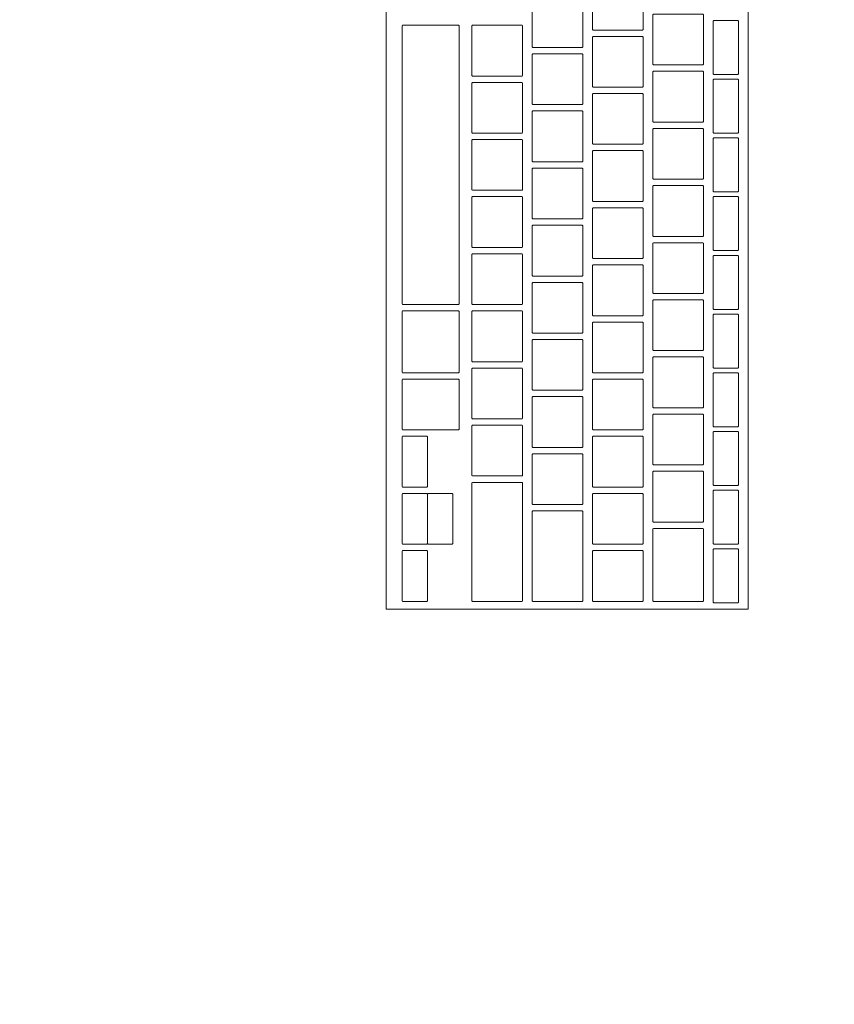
# Model space of a CAD drawing. Header units: metres. Extents: x -4 to 99, y -11 to 17.
# Tile 56 of 256: x 8.881 to 9.137, y 1.606 to 1.916. Entities that reach past the tile are written whole.
import ezdxf

# ---------------------------------------------------------------- set-up
doc = ezdxf.new("R2010")
doc.units = ezdxf.units.M
doc.header["$MEASUREMENT"] = 0
doc.linetypes.add('Wipeout_Contour', pattern=[1, 0, -1])
doc.layers.add('152 - Bemaßung_ Beschriftung.Ausbau', color=7, linetype='Continuous')
doc.layers.add('701 - Einrichtung.Möbel', color=7, linetype='Continuous')
doc.styles.add('ERSTELLTER_STIL_2', font='txt')
doc.dimstyles.new('ERSTELLTER_STIL__2', dxfattribs={"dimtxt": 0.1, "dimasz": 0.0532, "dimexe": 0.18, "dimexo": 0.0625, "dimgap": 0, "dimtad": 1, "dimtih": 1, "dimtoh": 1, "dimzin": 0, "dimdsep": 46, "dimtxsty": 'ERSTELLTER_STIL_2', "dimblk": 'ARROWHEAD_2', "dimblk1": 'ARROWHEAD_2', "dimblk2": 'ARROWHEAD_2', "dimcen": 0.09, "dimse1": 1, "dimse2": 1, "dimclrd": 7, "dimclre": 7, "dimclrt": 7, "dimazin": 0, "dimtfac": 1, "dimtdec": 4, "dimtmove": 0, "dimatfit": 3, "dimfxl": 1, "dimtolj": 1, "dimtzin": 0, "dimarcsym": 0})

# ---------------------------------------------------------------- blocks, each defined once
blk = doc.blocks.new('*D427')
at = {"layer": '152 - Bemaßung_ Beschriftung.Ausbau', "color": 7, "linetype": 'Continuous', "lineweight": 5}
for p, q in [((7.81, -4.6125), (7.81, -4.5075)), ((11.27, -4.6125), (11.27, -4.5075)), ((7.83021, -4.525), (7.78979, -4.595)), ((11.29021, -4.525), (11.24979, -4.595)), ((7.665, -4.56), (7.81, -4.56)), ((7.81, -4.56), (11.27, -4.56))]:
    blk.add_line(p, q, dxfattribs=at)
at = {"layer": '152 - Bemaßung_ Beschriftung.Ausbau', "color": 7, "lineweight": 5, "char_height": 0.1, "attachment_point": 7, "style": 'ERSTELLTER_STIL_2'}
for s, insert in [('\\A1;{\\pql;\\fArial|b0|i0|c0|p38;3,46}', (9.33108, -4.54)), ('\\A1;{\\pql;\\fArial|b0|i0|c0|p38;13}', (11.098, -4.54))]:
    blk.add_mtext(s, dxfattribs=dict(at, insert=insert))
blk = doc.blocks.new('ARROWHEAD_2')
at = {"color": 0, "linetype": 'Continuous', "lineweight": 0}
for p, q in [((-0.3781, -0.655), (0.3781, 0.655)), ((0, 0), (-1, 0))]:
    blk.add_line(p, q, dxfattribs=at)

msp = doc.modelspace()

# ---------------------------------------------------------------- wipeouts: each hides what was drawn before it
at = {"color": 254, "linetype": 'Wipeout_Contour', "lineweight": 0, "ltscale": 37.361116}
msp.add_wipeout([(9.51003, 2.7), (8.71003, 2.7), (8.71003, 1.1), (9.51003, 1.1)], dxfattribs=at).dxf.layer = '701 - Einrichtung.Möbel'

# ---------------------------------------------------------------- next in the draw order: wipeouts: each hides what was drawn before it
at = {"color": 254, "linetype": 'Wipeout_Contour', "lineweight": 0, "ltscale": 37.019834}
msp.add_wipeout([(8.99622, 1.99196), (8.99622, 1.72996), (9.11022, 1.72996), (9.11022, 1.99196)], dxfattribs=at).dxf.layer = '701 - Einrichtung.Möbel'

# ---------------------------------------------------------------- next in the draw order: linework, layer by layer
at = {"layer": '701 - Einrichtung.Möbel', "color": 7, "linetype": 'Continuous', "lineweight": 5, "flags": 128}
msp.add_lwpolyline([(8.99622, 1.99196), (8.99622, 1.72996), (9.11022, 1.72996), (9.11022, 1.99196)], close=True, dxfattribs=at)

# ---------------------------------------------------------------- next in the draw order: wipeouts: each hides what was drawn before it
at = {"color": 254, "linetype": 'Wipeout_Contour', "lineweight": 0, "ltscale": 84.021407}
msp.add_wipeout([(9.06122, 1.92046), (9.06122, 1.91266), (9.06142, 1.91246), (9.07702, 1.91246), (9.07722, 1.91266), (9.07722, 1.92826), (9.07702, 1.92846), (9.06142, 1.92846), (9.06122, 1.92826)], dxfattribs=at).dxf.layer = '701 - Einrichtung.Möbel'
at = {"color": 254, "linetype": 'Wipeout_Contour', "lineweight": 0, "ltscale": 83.844109}
msp.add_wipeout([(9.04222, 1.91496), (9.04222, 1.90716), (9.04242, 1.90696), (9.05802, 1.90696), (9.05822, 1.90716), (9.05822, 1.92276), (9.05802, 1.92296), (9.04242, 1.92296), (9.04222, 1.92276)], dxfattribs=at).dxf.layer = '701 - Einrichtung.Möbel'
at = {"color": 254, "linetype": 'Wipeout_Contour', "lineweight": 0, "ltscale": 84.168265}
msp.add_wipeout([(9.08022, 1.90946), (9.08022, 1.90166), (9.08042, 1.90146), (9.09602, 1.90146), (9.09622, 1.90166), (9.09622, 1.91726), (9.09602, 1.91746), (9.08042, 1.91746), (9.08022, 1.91726)], dxfattribs=at).dxf.layer = '701 - Einrichtung.Möbel'
at = {"color": 254, "linetype": 'Wipeout_Contour', "lineweight": 0, "ltscale": 83.419286}
msp.add_wipeout([(9.00122, 1.86996), (9.00122, 1.82616), (9.00142, 1.82596), (9.01902, 1.82596), (9.01922, 1.82616), (9.01922, 1.91376), (9.01902, 1.91396), (9.00142, 1.91396), (9.00122, 1.91376)], dxfattribs=at).dxf.layer = '701 - Einrichtung.Möbel'
at = {"color": 254, "linetype": 'Wipeout_Contour', "lineweight": 0, "ltscale": 83.660349}
msp.add_wipeout([(9.02322, 1.90596), (9.02322, 1.89816), (9.02342, 1.89796), (9.03902, 1.89796), (9.03922, 1.89816), (9.03922, 1.91376), (9.03902, 1.91396), (9.02342, 1.91396), (9.02322, 1.91376)], dxfattribs=at).dxf.layer = '701 - Einrichtung.Möbel'
at = {"color": 254, "linetype": 'Wipeout_Contour', "lineweight": 0, "ltscale": 84.299943}
msp.add_wipeout([(9.09922, 1.90696), (9.09922, 1.89866), (9.09942, 1.89846), (9.10702, 1.89846), (9.10722, 1.89866), (9.10722, 1.91526), (9.10702, 1.91546), (9.09942, 1.91546), (9.09922, 1.91526)], dxfattribs=at).dxf.layer = '701 - Einrichtung.Möbel'
at = {"color": 254, "linetype": 'Wipeout_Contour', "lineweight": 0, "ltscale": 83.988234}
msp.add_wipeout([(9.06122, 1.90246), (9.06122, 1.89466), (9.06142, 1.89446), (9.07702, 1.89446), (9.07722, 1.89466), (9.07722, 1.91026), (9.07702, 1.91046), (9.06142, 1.91046), (9.06122, 1.91026)], dxfattribs=at).dxf.layer = '701 - Einrichtung.Möbel'
at = {"color": 254, "linetype": 'Wipeout_Contour', "lineweight": 0, "ltscale": 83.81096}
msp.add_wipeout([(9.04222, 1.89696), (9.04222, 1.88916), (9.04242, 1.88896), (9.05802, 1.88896), (9.05822, 1.88916), (9.05822, 1.90476), (9.05802, 1.90496), (9.04242, 1.90496), (9.04222, 1.90476)], dxfattribs=at).dxf.layer = '701 - Einrichtung.Möbel'
at = {"color": 254, "linetype": 'Wipeout_Contour', "lineweight": 0, "ltscale": 84.13534}
msp.add_wipeout([(9.08022, 1.89146), (9.08022, 1.88366), (9.08042, 1.88346), (9.09602, 1.88346), (9.09622, 1.88366), (9.09622, 1.89926), (9.09602, 1.89946), (9.08042, 1.89946), (9.08022, 1.89926)], dxfattribs=at).dxf.layer = '701 - Einrichtung.Möbel'
at = {"color": 254, "linetype": 'Wipeout_Contour', "lineweight": 0, "ltscale": 83.627285}
msp.add_wipeout([(9.02322, 1.88796), (9.02322, 1.88016), (9.02342, 1.87996), (9.03902, 1.87996), (9.03922, 1.88016), (9.03922, 1.89576), (9.03902, 1.89596), (9.02342, 1.89596), (9.02322, 1.89576)], dxfattribs=at).dxf.layer = '701 - Einrichtung.Möbel'
at = {"color": 254, "linetype": 'Wipeout_Contour', "lineweight": 0, "ltscale": 83.95536}
msp.add_wipeout([(9.06122, 1.88446), (9.06122, 1.87666), (9.06142, 1.87646), (9.07702, 1.87646), (9.07722, 1.87666), (9.07722, 1.89226), (9.07702, 1.89246), (9.06142, 1.89246), (9.06122, 1.89226)], dxfattribs=at).dxf.layer = '701 - Einrichtung.Möbel'
at = {"color": 254, "linetype": 'Wipeout_Contour', "lineweight": 0, "ltscale": 83.778113}
msp.add_wipeout([(9.04222, 1.87896), (9.04222, 1.87116), (9.04242, 1.87096), (9.05802, 1.87096), (9.05822, 1.87116), (9.05822, 1.88676), (9.05802, 1.88696), (9.04242, 1.88696), (9.04222, 1.88676)], dxfattribs=at).dxf.layer = '701 - Einrichtung.Möbel'
at = {"color": 254, "linetype": 'Wipeout_Contour', "lineweight": 0, "ltscale": 84.102715}
msp.add_wipeout([(9.08022, 1.87346), (9.08022, 1.86566), (9.08042, 1.86546), (9.09602, 1.86546), (9.09622, 1.86566), (9.09622, 1.88126), (9.09602, 1.88146), (9.08042, 1.88146), (9.08022, 1.88126)], dxfattribs=at).dxf.layer = '701 - Einrichtung.Möbel'
at = {"color": 254, "linetype": 'Wipeout_Contour', "lineweight": 0, "ltscale": 83.594522}
msp.add_wipeout([(9.02322, 1.86996), (9.02322, 1.86216), (9.02342, 1.86196), (9.03902, 1.86196), (9.03922, 1.86216), (9.03922, 1.87776), (9.03902, 1.87796), (9.02342, 1.87796), (9.02322, 1.87776)], dxfattribs=at).dxf.layer = '701 - Einrichtung.Möbel'
at = {"color": 254, "linetype": 'Wipeout_Contour', "lineweight": 0, "ltscale": 83.922786}
msp.add_wipeout([(9.06122, 1.86646), (9.06122, 1.85866), (9.06142, 1.85846), (9.07702, 1.85846), (9.07722, 1.85866), (9.07722, 1.87426), (9.07702, 1.87446), (9.06142, 1.87446), (9.06122, 1.87426)], dxfattribs=at).dxf.layer = '701 - Einrichtung.Möbel'
at = {"color": 254, "linetype": 'Wipeout_Contour', "lineweight": 0, "ltscale": 83.745565}
msp.add_wipeout([(9.04222, 1.86096), (9.04222, 1.85316), (9.04242, 1.85296), (9.05802, 1.85296), (9.05822, 1.85316), (9.05822, 1.86876), (9.05802, 1.86896), (9.04242, 1.86896), (9.04222, 1.86876)], dxfattribs=at).dxf.layer = '701 - Einrichtung.Möbel'
at = {"color": 254, "linetype": 'Wipeout_Contour', "lineweight": 0, "ltscale": 84.070388}
msp.add_wipeout([(9.08022, 1.85546), (9.08022, 1.84766), (9.08042, 1.84746), (9.09602, 1.84746), (9.09622, 1.84766), (9.09622, 1.86326), (9.09602, 1.86346), (9.08042, 1.86346), (9.08022, 1.86326)], dxfattribs=at).dxf.layer = '701 - Einrichtung.Möbel'
at = {"color": 254, "linetype": 'Wipeout_Contour', "lineweight": 0, "ltscale": 83.56206}
msp.add_wipeout([(9.02322, 1.85196), (9.02322, 1.84416), (9.02342, 1.84396), (9.03902, 1.84396), (9.03922, 1.84416), (9.03922, 1.85976), (9.03902, 1.85996), (9.02342, 1.85996), (9.02322, 1.85976)], dxfattribs=at).dxf.layer = '701 - Einrichtung.Möbel'
at = {"color": 254, "linetype": 'Wipeout_Contour', "lineweight": 0, "ltscale": 83.890512}
msp.add_wipeout([(9.06122, 1.84846), (9.06122, 1.84066), (9.06142, 1.84046), (9.07702, 1.84046), (9.07722, 1.84066), (9.07722, 1.85626), (9.07702, 1.85646), (9.06142, 1.85646), (9.06122, 1.85626)], dxfattribs=at).dxf.layer = '701 - Einrichtung.Möbel'
at = {"color": 254, "linetype": 'Wipeout_Contour', "lineweight": 0, "ltscale": 83.713319}
msp.add_wipeout([(9.04222, 1.84296), (9.04222, 1.83516), (9.04242, 1.83496), (9.05802, 1.83496), (9.05822, 1.83516), (9.05822, 1.85076), (9.05802, 1.85096), (9.04242, 1.85096), (9.04222, 1.85076)], dxfattribs=at).dxf.layer = '701 - Einrichtung.Möbel'
at = {"color": 254, "linetype": 'Wipeout_Contour', "lineweight": 0, "ltscale": 84.038362}
msp.add_wipeout([(9.08022, 1.83746), (9.08022, 1.82966), (9.08042, 1.82946), (9.09602, 1.82946), (9.09622, 1.82966), (9.09622, 1.84526), (9.09602, 1.84546), (9.08042, 1.84546), (9.08022, 1.84526)], dxfattribs=at).dxf.layer = '701 - Einrichtung.Möbel'
at = {"color": 254, "linetype": 'Wipeout_Contour', "lineweight": 0, "ltscale": 83.5299}
msp.add_wipeout([(9.02322, 1.83396), (9.02322, 1.82616), (9.02342, 1.82596), (9.03902, 1.82596), (9.03922, 1.82616), (9.03922, 1.84176), (9.03902, 1.84196), (9.02342, 1.84196), (9.02322, 1.84176)], dxfattribs=at).dxf.layer = '701 - Einrichtung.Möbel'
at = {"color": 254, "linetype": 'Wipeout_Contour', "lineweight": 0, "ltscale": 83.858538}
msp.add_wipeout([(9.06122, 1.83046), (9.06122, 1.82266), (9.06142, 1.82246), (9.07702, 1.82246), (9.07722, 1.82266), (9.07722, 1.83826), (9.07702, 1.83846), (9.06142, 1.83846), (9.06122, 1.83826)], dxfattribs=at).dxf.layer = '701 - Einrichtung.Möbel'
at = {"color": 254, "linetype": 'Wipeout_Contour', "lineweight": 0, "ltscale": 83.681374}
msp.add_wipeout([(9.04222, 1.82496), (9.04222, 1.81716), (9.04242, 1.81696), (9.05802, 1.81696), (9.05822, 1.81716), (9.05822, 1.83276), (9.05802, 1.83296), (9.04242, 1.83296), (9.04222, 1.83276)], dxfattribs=at).dxf.layer = '701 - Einrichtung.Möbel'
at = {"color": 254, "linetype": 'Wipeout_Contour', "lineweight": 0, "ltscale": 84.006636}
msp.add_wipeout([(9.08022, 1.81946), (9.08022, 1.81166), (9.08042, 1.81146), (9.09602, 1.81146), (9.09622, 1.81166), (9.09622, 1.82726), (9.09602, 1.82746), (9.08042, 1.82746), (9.08022, 1.82726)], dxfattribs=at).dxf.layer = '701 - Einrichtung.Möbel'
at = {"color": 254, "linetype": 'Wipeout_Contour', "lineweight": 0, "ltscale": 83.309702}
msp.add_wipeout([(9.00122, 1.81421), (9.00122, 1.80466), (9.00142, 1.80446), (9.01902, 1.80446), (9.01922, 1.80466), (9.01922, 1.82376), (9.01902, 1.82396), (9.00142, 1.82396), (9.00122, 1.82376)], dxfattribs=at).dxf.layer = '701 - Einrichtung.Möbel'
at = {"color": 254, "linetype": 'Wipeout_Contour', "lineweight": 0, "ltscale": 83.498042}
msp.add_wipeout([(9.02322, 1.81596), (9.02322, 1.80816), (9.02342, 1.80796), (9.03902, 1.80796), (9.03922, 1.80816), (9.03922, 1.82376), (9.03902, 1.82396), (9.02342, 1.82396), (9.02322, 1.82376)], dxfattribs=at).dxf.layer = '701 - Einrichtung.Möbel'
at = {"color": 254, "linetype": 'Wipeout_Contour', "lineweight": 0, "ltscale": 83.826866}
msp.add_wipeout([(9.06122, 1.81246), (9.06122, 1.80466), (9.06142, 1.80446), (9.07702, 1.80446), (9.07722, 1.80466), (9.07722, 1.82026), (9.07702, 1.82046), (9.06142, 1.82046), (9.06122, 1.82026)], dxfattribs=at).dxf.layer = '701 - Einrichtung.Möbel'
at = {"color": 254, "linetype": 'Wipeout_Contour', "lineweight": 0, "ltscale": 83.64973}
msp.add_wipeout([(9.04222, 1.80696), (9.04222, 1.79916), (9.04242, 1.79896), (9.05802, 1.79896), (9.05822, 1.79916), (9.05822, 1.81476), (9.05802, 1.81496), (9.04242, 1.81496), (9.04222, 1.81476)], dxfattribs=at).dxf.layer = '701 - Einrichtung.Möbel'
at = {"color": 254, "linetype": 'Wipeout_Contour', "lineweight": 0, "ltscale": 83.975211}
msp.add_wipeout([(9.08022, 1.80146), (9.08022, 1.79366), (9.08042, 1.79346), (9.09602, 1.79346), (9.09622, 1.79366), (9.09622, 1.80926), (9.09602, 1.80946), (9.08042, 1.80946), (9.08022, 1.80926)], dxfattribs=at).dxf.layer = '701 - Einrichtung.Möbel'
at = {"color": 254, "linetype": 'Wipeout_Contour', "lineweight": 0, "ltscale": 83.466486}
msp.add_wipeout([(9.02322, 1.79796), (9.02322, 1.79016), (9.02342, 1.78996), (9.03902, 1.78996), (9.03922, 1.79016), (9.03922, 1.80576), (9.03902, 1.80596), (9.02342, 1.80596), (9.02322, 1.80576)], dxfattribs=at).dxf.layer = '701 - Einrichtung.Möbel'
at = {"color": 254, "linetype": 'Wipeout_Contour', "lineweight": 0, "ltscale": 83.274196}
msp.add_wipeout([(9.00122, 1.79446), (9.00122, 1.78666), (9.00142, 1.78646), (9.01902, 1.78646), (9.01922, 1.78666), (9.01922, 1.80226), (9.01902, 1.80246), (9.00142, 1.80246), (9.00122, 1.80226)], dxfattribs=at).dxf.layer = '701 - Einrichtung.Möbel'
at = {"color": 254, "linetype": 'Wipeout_Contour', "lineweight": 0, "ltscale": 83.795495}
msp.add_wipeout([(9.06122, 1.79446), (9.06122, 1.78666), (9.06142, 1.78646), (9.07702, 1.78646), (9.07722, 1.78666), (9.07722, 1.80226), (9.07702, 1.80246), (9.06142, 1.80246), (9.06122, 1.80226)], dxfattribs=at).dxf.layer = '701 - Einrichtung.Möbel'
at = {"color": 254, "linetype": 'Wipeout_Contour', "lineweight": 0, "ltscale": 83.618389}
msp.add_wipeout([(9.04222, 1.78896), (9.04222, 1.78116), (9.04242, 1.78096), (9.05802, 1.78096), (9.05822, 1.78116), (9.05822, 1.79676), (9.05802, 1.79696), (9.04242, 1.79696), (9.04222, 1.79676)], dxfattribs=at).dxf.layer = '701 - Einrichtung.Möbel'
at = {"color": 254, "linetype": 'Wipeout_Contour', "lineweight": 0, "ltscale": 83.944086}
msp.add_wipeout([(9.08022, 1.78346), (9.08022, 1.77566), (9.08042, 1.77546), (9.09602, 1.77546), (9.09622, 1.77566), (9.09622, 1.79126), (9.09602, 1.79146), (9.08042, 1.79146), (9.08022, 1.79126)], dxfattribs=at).dxf.layer = '701 - Einrichtung.Möbel'
at = {"color": 254, "linetype": 'Wipeout_Contour', "lineweight": 0, "ltscale": 83.435233}
msp.add_wipeout([(9.02322, 1.77996), (9.02322, 1.77216), (9.02342, 1.77196), (9.03902, 1.77196), (9.03922, 1.77216), (9.03922, 1.78776), (9.03902, 1.78796), (9.02342, 1.78796), (9.02322, 1.78776)], dxfattribs=at).dxf.layer = '701 - Einrichtung.Möbel'
at = {"color": 254, "linetype": 'Wipeout_Contour', "lineweight": 0, "ltscale": 83.203879}
msp.add_wipeout([(9.00122, 1.77646), (9.00122, 1.76866), (9.00142, 1.76846), (9.00902, 1.76846), (9.00922, 1.76866), (9.00922, 1.78426), (9.00902, 1.78446), (9.00142, 1.78446), (9.00122, 1.78426)], dxfattribs=at).dxf.layer = '701 - Einrichtung.Möbel'
at = {"color": 254, "linetype": 'Wipeout_Contour', "lineweight": 0, "ltscale": 83.764426}
msp.add_wipeout([(9.06122, 1.77646), (9.06122, 1.76866), (9.06142, 1.76846), (9.07702, 1.76846), (9.07722, 1.76866), (9.07722, 1.78426), (9.07702, 1.78446), (9.06142, 1.78446), (9.06122, 1.78426)], dxfattribs=at).dxf.layer = '701 - Einrichtung.Möbel'
at = {"color": 254, "linetype": 'Wipeout_Contour', "lineweight": 0, "ltscale": 83.587349}
msp.add_wipeout([(9.04222, 1.77096), (9.04222, 1.76316), (9.04242, 1.76296), (9.05802, 1.76296), (9.05822, 1.76316), (9.05822, 1.77876), (9.05802, 1.77896), (9.04242, 1.77896), (9.04222, 1.77876)], dxfattribs=at).dxf.layer = '701 - Einrichtung.Möbel'
at = {"color": 254, "linetype": 'Wipeout_Contour', "lineweight": 0, "ltscale": 83.913263}
msp.add_wipeout([(9.08022, 1.76546), (9.08022, 1.75766), (9.08042, 1.75746), (9.09602, 1.75746), (9.09622, 1.75766), (9.09622, 1.77326), (9.09602, 1.77346), (9.08042, 1.77346), (9.08022, 1.77326)], dxfattribs=at).dxf.layer = '701 - Einrichtung.Möbel'
at = {"color": 254, "linetype": 'Wipeout_Contour', "lineweight": 0, "ltscale": 83.389905}
msp.add_wipeout([(9.02322, 1.75121), (9.02322, 1.73266), (9.02342, 1.73246), (9.03902, 1.73246), (9.03922, 1.73266), (9.03922, 1.76976), (9.03902, 1.76996), (9.02342, 1.76996), (9.02322, 1.76976)], dxfattribs=at).dxf.layer = '701 - Einrichtung.Möbel'
at = {"color": 254, "linetype": 'Wipeout_Contour', "lineweight": 0, "ltscale": 83.172904}
msp.add_wipeout([(9.00122, 1.75846), (9.00122, 1.75066), (9.00142, 1.75046), (9.00902, 1.75046), (9.00922, 1.75066), (9.00922, 1.76626), (9.00902, 1.76646), (9.00142, 1.76646), (9.00122, 1.76626)], dxfattribs=at).dxf.layer = '701 - Einrichtung.Möbel'
at = {"color": 254, "linetype": 'Wipeout_Contour', "lineweight": 0, "ltscale": 83.733658}
msp.add_wipeout([(9.06122, 1.75846), (9.06122, 1.75066), (9.06142, 1.75046), (9.07702, 1.75046), (9.07722, 1.75066), (9.07722, 1.76626), (9.07702, 1.76646), (9.06142, 1.76646), (9.06122, 1.76626)], dxfattribs=at).dxf.layer = '701 - Einrichtung.Möbel'
at = {"color": 254, "linetype": 'Wipeout_Contour', "lineweight": 0, "ltscale": 83.548568}
msp.add_wipeout([(9.04222, 1.74671), (9.04222, 1.73266), (9.04242, 1.73246), (9.05802, 1.73246), (9.05822, 1.73266), (9.05822, 1.76076), (9.05802, 1.76096), (9.04242, 1.76096), (9.04222, 1.76076)], dxfattribs=at).dxf.layer = '701 - Einrichtung.Möbel'
at = {"color": 254, "linetype": 'Wipeout_Contour', "lineweight": 0, "ltscale": 83.878414}
msp.add_wipeout([(9.08022, 1.74396), (9.08022, 1.73266), (9.08042, 1.73246), (9.09602, 1.73246), (9.09622, 1.73266), (9.09622, 1.75526), (9.09602, 1.75546), (9.08042, 1.75546), (9.08022, 1.75526)], dxfattribs=at).dxf.layer = '701 - Einrichtung.Möbel'
at = {"color": 254, "linetype": 'Wipeout_Contour', "lineweight": 0, "ltscale": 83.142232}
msp.add_wipeout([(9.00122, 1.74046), (9.00122, 1.73266), (9.00142, 1.73246), (9.00902, 1.73246), (9.00922, 1.73266), (9.00922, 1.74826), (9.00902, 1.74846), (9.00142, 1.74846), (9.00122, 1.74826)], dxfattribs=at).dxf.layer = '701 - Einrichtung.Möbel'
at = {"color": 254, "linetype": 'Wipeout_Contour', "lineweight": 0, "ltscale": 83.703193}
msp.add_wipeout([(9.06122, 1.74046), (9.06122, 1.73266), (9.06142, 1.73246), (9.07702, 1.73246), (9.07722, 1.73266), (9.07722, 1.74826), (9.07702, 1.74846), (9.06142, 1.74846), (9.06122, 1.74826)], dxfattribs=at).dxf.layer = '701 - Einrichtung.Möbel'

# ---------------------------------------------------------------- next in the draw order: linework, layer by layer
at = {"layer": '701 - Einrichtung.Möbel', "color": 7, "linetype": 'Continuous', "lineweight": 5, "flags": 128}
for points in [[(9.06122, 1.92046), (9.06122, 1.91266), (9.06142, 1.91246), (9.07702, 1.91246), (9.07722, 1.91266), (9.07722, 1.92826), (9.07702, 1.92846), (9.06142, 1.92846), (9.06122, 1.92826)], [(9.04222, 1.91496), (9.04222, 1.90716), (9.04242, 1.90696), (9.05802, 1.90696), (9.05822, 1.90716), (9.05822, 1.92276), (9.05802, 1.92296), (9.04242, 1.92296), (9.04222, 1.92276)], [(9.08022, 1.90946), (9.08022, 1.90166), (9.08042, 1.90146), (9.09602, 1.90146), (9.09622, 1.90166), (9.09622, 1.91726), (9.09602, 1.91746), (9.08042, 1.91746), (9.08022, 1.91726)], [(9.00122, 1.86996), (9.00122, 1.82616), (9.00142, 1.82596), (9.01902, 1.82596), (9.01922, 1.82616), (9.01922, 1.91376), (9.01902, 1.91396), (9.00142, 1.91396), (9.00122, 1.91376)], [(9.02322, 1.90596), (9.02322, 1.89816), (9.02342, 1.89796), (9.03902, 1.89796), (9.03922, 1.89816), (9.03922, 1.91376), (9.03902, 1.91396), (9.02342, 1.91396), (9.02322, 1.91376)], [(9.09922, 1.90696), (9.09922, 1.89866), (9.09942, 1.89846), (9.10702, 1.89846), (9.10722, 1.89866), (9.10722, 1.91526), (9.10702, 1.91546), (9.09942, 1.91546), (9.09922, 1.91526)], [(9.06122, 1.90246), (9.06122, 1.89466), (9.06142, 1.89446), (9.07702, 1.89446), (9.07722, 1.89466), (9.07722, 1.91026), (9.07702, 1.91046), (9.06142, 1.91046), (9.06122, 1.91026)], [(9.04222, 1.89696), (9.04222, 1.88916), (9.04242, 1.88896), (9.05802, 1.88896), (9.05822, 1.88916), (9.05822, 1.90476), (9.05802, 1.90496), (9.04242, 1.90496), (9.04222, 1.90476)], [(9.08022, 1.89146), (9.08022, 1.88366), (9.08042, 1.88346), (9.09602, 1.88346), (9.09622, 1.88366), (9.09622, 1.89926), (9.09602, 1.89946), (9.08042, 1.89946), (9.08022, 1.89926)], [(9.02322, 1.88796), (9.02322, 1.88016), (9.02342, 1.87996), (9.03902, 1.87996), (9.03922, 1.88016), (9.03922, 1.89576), (9.03902, 1.89596), (9.02342, 1.89596), (9.02322, 1.89576)], [(9.06122, 1.88446), (9.06122, 1.87666), (9.06142, 1.87646), (9.07702, 1.87646), (9.07722, 1.87666), (9.07722, 1.89226), (9.07702, 1.89246), (9.06142, 1.89246), (9.06122, 1.89226)], [(9.04222, 1.87896), (9.04222, 1.87116), (9.04242, 1.87096), (9.05802, 1.87096), (9.05822, 1.87116), (9.05822, 1.88676), (9.05802, 1.88696), (9.04242, 1.88696), (9.04222, 1.88676)], [(9.08022, 1.87346), (9.08022, 1.86566), (9.08042, 1.86546), (9.09602, 1.86546), (9.09622, 1.86566), (9.09622, 1.88126), (9.09602, 1.88146), (9.08042, 1.88146), (9.08022, 1.88126)], [(9.02322, 1.86996), (9.02322, 1.86216), (9.02342, 1.86196), (9.03902, 1.86196), (9.03922, 1.86216), (9.03922, 1.87776), (9.03902, 1.87796), (9.02342, 1.87796), (9.02322, 1.87776)], [(9.06122, 1.86646), (9.06122, 1.85866), (9.06142, 1.85846), (9.07702, 1.85846), (9.07722, 1.85866), (9.07722, 1.87426), (9.07702, 1.87446), (9.06142, 1.87446), (9.06122, 1.87426)], [(9.04222, 1.86096), (9.04222, 1.85316), (9.04242, 1.85296), (9.05802, 1.85296), (9.05822, 1.85316), (9.05822, 1.86876), (9.05802, 1.86896), (9.04242, 1.86896), (9.04222, 1.86876)], [(9.08022, 1.85546), (9.08022, 1.84766), (9.08042, 1.84746), (9.09602, 1.84746), (9.09622, 1.84766), (9.09622, 1.86326), (9.09602, 1.86346), (9.08042, 1.86346), (9.08022, 1.86326)], [(9.02322, 1.85196), (9.02322, 1.84416), (9.02342, 1.84396), (9.03902, 1.84396), (9.03922, 1.84416), (9.03922, 1.85976), (9.03902, 1.85996), (9.02342, 1.85996), (9.02322, 1.85976)], [(9.06122, 1.84846), (9.06122, 1.84066), (9.06142, 1.84046), (9.07702, 1.84046), (9.07722, 1.84066), (9.07722, 1.85626), (9.07702, 1.85646), (9.06142, 1.85646), (9.06122, 1.85626)], [(9.04222, 1.84296), (9.04222, 1.83516), (9.04242, 1.83496), (9.05802, 1.83496), (9.05822, 1.83516), (9.05822, 1.85076), (9.05802, 1.85096), (9.04242, 1.85096), (9.04222, 1.85076)], [(9.08022, 1.83746), (9.08022, 1.82966), (9.08042, 1.82946), (9.09602, 1.82946), (9.09622, 1.82966), (9.09622, 1.84526), (9.09602, 1.84546), (9.08042, 1.84546), (9.08022, 1.84526)], [(9.02322, 1.83396), (9.02322, 1.82616), (9.02342, 1.82596), (9.03902, 1.82596), (9.03922, 1.82616), (9.03922, 1.84176), (9.03902, 1.84196), (9.02342, 1.84196), (9.02322, 1.84176)], [(9.06122, 1.83046), (9.06122, 1.82266), (9.06142, 1.82246), (9.07702, 1.82246), (9.07722, 1.82266), (9.07722, 1.83826), (9.07702, 1.83846), (9.06142, 1.83846), (9.06122, 1.83826)], [(9.04222, 1.82496), (9.04222, 1.81716), (9.04242, 1.81696), (9.05802, 1.81696), (9.05822, 1.81716), (9.05822, 1.83276), (9.05802, 1.83296), (9.04242, 1.83296), (9.04222, 1.83276)], [(9.08022, 1.81946), (9.08022, 1.81166), (9.08042, 1.81146), (9.09602, 1.81146), (9.09622, 1.81166), (9.09622, 1.82726), (9.09602, 1.82746), (9.08042, 1.82746), (9.08022, 1.82726)], [(9.00122, 1.81421), (9.00122, 1.80466), (9.00142, 1.80446), (9.01902, 1.80446), (9.01922, 1.80466), (9.01922, 1.82376), (9.01902, 1.82396), (9.00142, 1.82396), (9.00122, 1.82376)], [(9.02322, 1.81596), (9.02322, 1.80816), (9.02342, 1.80796), (9.03902, 1.80796), (9.03922, 1.80816), (9.03922, 1.82376), (9.03902, 1.82396), (9.02342, 1.82396), (9.02322, 1.82376)], [(9.06122, 1.81246), (9.06122, 1.80466), (9.06142, 1.80446), (9.07702, 1.80446), (9.07722, 1.80466), (9.07722, 1.82026), (9.07702, 1.82046), (9.06142, 1.82046), (9.06122, 1.82026)], [(9.04222, 1.80696), (9.04222, 1.79916), (9.04242, 1.79896), (9.05802, 1.79896), (9.05822, 1.79916), (9.05822, 1.81476), (9.05802, 1.81496), (9.04242, 1.81496), (9.04222, 1.81476)], [(9.08022, 1.80146), (9.08022, 1.79366), (9.08042, 1.79346), (9.09602, 1.79346), (9.09622, 1.79366), (9.09622, 1.80926), (9.09602, 1.80946), (9.08042, 1.80946), (9.08022, 1.80926)], [(9.02322, 1.79796), (9.02322, 1.79016), (9.02342, 1.78996), (9.03902, 1.78996), (9.03922, 1.79016), (9.03922, 1.80576), (9.03902, 1.80596), (9.02342, 1.80596), (9.02322, 1.80576)], [(9.00122, 1.79446), (9.00122, 1.78666), (9.00142, 1.78646), (9.01902, 1.78646), (9.01922, 1.78666), (9.01922, 1.80226), (9.01902, 1.80246), (9.00142, 1.80246), (9.00122, 1.80226)], [(9.06122, 1.79446), (9.06122, 1.78666), (9.06142, 1.78646), (9.07702, 1.78646), (9.07722, 1.78666), (9.07722, 1.80226), (9.07702, 1.80246), (9.06142, 1.80246), (9.06122, 1.80226)], [(9.04222, 1.78896), (9.04222, 1.78116), (9.04242, 1.78096), (9.05802, 1.78096), (9.05822, 1.78116), (9.05822, 1.79676), (9.05802, 1.79696), (9.04242, 1.79696), (9.04222, 1.79676)], [(9.08022, 1.78346), (9.08022, 1.77566), (9.08042, 1.77546), (9.09602, 1.77546), (9.09622, 1.77566), (9.09622, 1.79126), (9.09602, 1.79146), (9.08042, 1.79146), (9.08022, 1.79126)], [(9.02322, 1.77996), (9.02322, 1.77216), (9.02342, 1.77196), (9.03902, 1.77196), (9.03922, 1.77216), (9.03922, 1.78776), (9.03902, 1.78796), (9.02342, 1.78796), (9.02322, 1.78776)], [(9.00122, 1.77646), (9.00122, 1.76866), (9.00142, 1.76846), (9.00902, 1.76846), (9.00922, 1.76866), (9.00922, 1.78426), (9.00902, 1.78446), (9.00142, 1.78446), (9.00122, 1.78426)], [(9.06122, 1.77646), (9.06122, 1.76866), (9.06142, 1.76846), (9.07702, 1.76846), (9.07722, 1.76866), (9.07722, 1.78426), (9.07702, 1.78446), (9.06142, 1.78446), (9.06122, 1.78426)], [(9.04222, 1.77096), (9.04222, 1.76316), (9.04242, 1.76296), (9.05802, 1.76296), (9.05822, 1.76316), (9.05822, 1.77876), (9.05802, 1.77896), (9.04242, 1.77896), (9.04222, 1.77876)], [(9.08022, 1.76546), (9.08022, 1.75766), (9.08042, 1.75746), (9.09602, 1.75746), (9.09622, 1.75766), (9.09622, 1.77326), (9.09602, 1.77346), (9.08042, 1.77346), (9.08022, 1.77326)], [(9.02322, 1.75121), (9.02322, 1.73266), (9.02342, 1.73246), (9.03902, 1.73246), (9.03922, 1.73266), (9.03922, 1.76976), (9.03902, 1.76996), (9.02342, 1.76996), (9.02322, 1.76976)], [(9.00122, 1.75846), (9.00122, 1.75066), (9.00142, 1.75046), (9.00902, 1.75046), (9.00922, 1.75066), (9.00922, 1.76626), (9.00902, 1.76646), (9.00142, 1.76646), (9.00122, 1.76626)], [(9.06122, 1.75846), (9.06122, 1.75066), (9.06142, 1.75046), (9.07702, 1.75046), (9.07722, 1.75066), (9.07722, 1.76626), (9.07702, 1.76646), (9.06142, 1.76646), (9.06122, 1.76626)], [(9.04222, 1.74671), (9.04222, 1.73266), (9.04242, 1.73246), (9.05802, 1.73246), (9.05822, 1.73266), (9.05822, 1.76076), (9.05802, 1.76096), (9.04242, 1.76096), (9.04222, 1.76076)], [(9.08022, 1.74396), (9.08022, 1.73266), (9.08042, 1.73246), (9.09602, 1.73246), (9.09622, 1.73266), (9.09622, 1.75526), (9.09602, 1.75546), (9.08042, 1.75546), (9.08022, 1.75526)], [(9.00122, 1.74046), (9.00122, 1.73266), (9.00142, 1.73246), (9.00902, 1.73246), (9.00922, 1.73266), (9.00922, 1.74826), (9.00902, 1.74846), (9.00142, 1.74846), (9.00122, 1.74826)], [(9.06122, 1.74046), (9.06122, 1.73266), (9.06142, 1.73246), (9.07702, 1.73246), (9.07722, 1.73266), (9.07722, 1.74826), (9.07702, 1.74846), (9.06142, 1.74846), (9.06122, 1.74826)]]:
    msp.add_lwpolyline(points, close=True, dxfattribs=at)

# ---------------------------------------------------------------- next in the draw order: wipeouts: each hides what was drawn before it
at = {"color": 254, "linetype": 'Wipeout_Contour', "lineweight": 0, "ltscale": 84.266205}
msp.add_wipeout([(9.09922, 1.88846), (9.09922, 1.88016), (9.09942, 1.87996), (9.10702, 1.87996), (9.10722, 1.88016), (9.10722, 1.89676), (9.10702, 1.89696), (9.09942, 1.89696), (9.09922, 1.89676)], dxfattribs=at).dxf.layer = '701 - Einrichtung.Möbel'
at = {"color": 254, "linetype": 'Wipeout_Contour', "lineweight": 0, "ltscale": 83.243493}
msp.add_wipeout([(9.00922, 1.75846), (9.00922, 1.75066), (9.00942, 1.75046), (9.01702, 1.75046), (9.01722, 1.75066), (9.01722, 1.76626), (9.01702, 1.76646), (9.00942, 1.76646), (9.00922, 1.76626)], dxfattribs=at).dxf.layer = '701 - Einrichtung.Möbel'

# ---------------------------------------------------------------- next in the draw order: linework, layer by layer
at = {"layer": '701 - Einrichtung.Möbel', "color": 7, "linetype": 'Continuous', "lineweight": 5, "flags": 128}
for points in [[(9.09922, 1.88846), (9.09922, 1.88016), (9.09942, 1.87996), (9.10702, 1.87996), (9.10722, 1.88016), (9.10722, 1.89676), (9.10702, 1.89696), (9.09942, 1.89696), (9.09922, 1.89676)], [(9.00922, 1.75846), (9.00922, 1.75066), (9.00942, 1.75046), (9.01702, 1.75046), (9.01722, 1.75066), (9.01722, 1.76626), (9.01702, 1.76646), (9.00942, 1.76646), (9.00922, 1.76626)]]:
    msp.add_lwpolyline(points, close=True, dxfattribs=at)

# ---------------------------------------------------------------- next in the draw order: wipeouts: each hides what was drawn before it
at = {"color": 254, "linetype": 'Wipeout_Contour', "lineweight": 0, "ltscale": 84.232783}
msp.add_wipeout([(9.09922, 1.86996), (9.09922, 1.86166), (9.09942, 1.86146), (9.10702, 1.86146), (9.10722, 1.86166), (9.10722, 1.87826), (9.10702, 1.87846), (9.09942, 1.87846), (9.09922, 1.87826)], dxfattribs=at).dxf.layer = '701 - Einrichtung.Möbel'

# ---------------------------------------------------------------- next in the draw order: linework, layer by layer
at = {"layer": '701 - Einrichtung.Möbel', "color": 7, "linetype": 'Continuous', "lineweight": 5, "flags": 128}
msp.add_lwpolyline([(9.09922, 1.86996), (9.09922, 1.86166), (9.09942, 1.86146), (9.10702, 1.86146), (9.10722, 1.86166), (9.10722, 1.87826), (9.10702, 1.87846), (9.09942, 1.87846), (9.09922, 1.87826)], close=True, dxfattribs=at)

# ---------------------------------------------------------------- next in the draw order: wipeouts: each hides what was drawn before it
at = {"color": 254, "linetype": 'Wipeout_Contour', "lineweight": 0, "ltscale": 84.199677}
msp.add_wipeout([(9.09922, 1.85146), (9.09922, 1.84316), (9.09942, 1.84296), (9.10702, 1.84296), (9.10722, 1.84316), (9.10722, 1.85976), (9.10702, 1.85996), (9.09942, 1.85996), (9.09922, 1.85976)], dxfattribs=at).dxf.layer = '701 - Einrichtung.Möbel'

# ---------------------------------------------------------------- next in the draw order: linework, layer by layer
at = {"layer": '701 - Einrichtung.Möbel', "color": 7, "linetype": 'Continuous', "lineweight": 5, "flags": 128}
msp.add_lwpolyline([(9.09922, 1.85146), (9.09922, 1.84316), (9.09942, 1.84296), (9.10702, 1.84296), (9.10722, 1.84316), (9.10722, 1.85976), (9.10702, 1.85996), (9.09942, 1.85996), (9.09922, 1.85976)], close=True, dxfattribs=at)

# ---------------------------------------------------------------- next in the draw order: wipeouts: each hides what was drawn before it
at = {"color": 254, "linetype": 'Wipeout_Contour', "lineweight": 0, "ltscale": 84.166887}
msp.add_wipeout([(9.09922, 1.83296), (9.09922, 1.82466), (9.09942, 1.82446), (9.10702, 1.82446), (9.10722, 1.82466), (9.10722, 1.84126), (9.10702, 1.84146), (9.09942, 1.84146), (9.09922, 1.84126)], dxfattribs=at).dxf.layer = '701 - Einrichtung.Möbel'

# ---------------------------------------------------------------- next in the draw order: linework, layer by layer
at = {"layer": '701 - Einrichtung.Möbel', "color": 7, "linetype": 'Continuous', "lineweight": 5, "flags": 128}
msp.add_lwpolyline([(9.09922, 1.83296), (9.09922, 1.82466), (9.09942, 1.82446), (9.10702, 1.82446), (9.10722, 1.82466), (9.10722, 1.84126), (9.10702, 1.84146), (9.09942, 1.84146), (9.09922, 1.84126)], close=True, dxfattribs=at)

# ---------------------------------------------------------------- next in the draw order: wipeouts: each hides what was drawn before it
at = {"color": 254, "linetype": 'Wipeout_Contour', "lineweight": 0, "ltscale": 84.134414}
msp.add_wipeout([(9.09922, 1.81446), (9.09922, 1.80616), (9.09942, 1.80596), (9.10702, 1.80596), (9.10722, 1.80616), (9.10722, 1.82276), (9.10702, 1.82296), (9.09942, 1.82296), (9.09922, 1.82276)], dxfattribs=at).dxf.layer = '701 - Einrichtung.Möbel'

# ---------------------------------------------------------------- next in the draw order: linework, layer by layer
at = {"layer": '701 - Einrichtung.Möbel', "color": 7, "linetype": 'Continuous', "lineweight": 5, "flags": 128}
msp.add_lwpolyline([(9.09922, 1.81446), (9.09922, 1.80616), (9.09942, 1.80596), (9.10702, 1.80596), (9.10722, 1.80616), (9.10722, 1.82276), (9.10702, 1.82296), (9.09942, 1.82296), (9.09922, 1.82276)], close=True, dxfattribs=at)

# ---------------------------------------------------------------- next in the draw order: wipeouts: each hides what was drawn before it
at = {"color": 254, "linetype": 'Wipeout_Contour', "lineweight": 0, "ltscale": 84.102258}
msp.add_wipeout([(9.09922, 1.79596), (9.09922, 1.78766), (9.09942, 1.78746), (9.10702, 1.78746), (9.10722, 1.78766), (9.10722, 1.80426), (9.10702, 1.80446), (9.09942, 1.80446), (9.09922, 1.80426)], dxfattribs=at).dxf.layer = '701 - Einrichtung.Möbel'

# ---------------------------------------------------------------- next in the draw order: linework, layer by layer
at = {"layer": '701 - Einrichtung.Möbel', "color": 7, "linetype": 'Continuous', "lineweight": 5, "flags": 128}
msp.add_lwpolyline([(9.09922, 1.79596), (9.09922, 1.78766), (9.09942, 1.78746), (9.10702, 1.78746), (9.10722, 1.78766), (9.10722, 1.80426), (9.10702, 1.80446), (9.09942, 1.80446), (9.09922, 1.80426)], close=True, dxfattribs=at)

# ---------------------------------------------------------------- next in the draw order: wipeouts: each hides what was drawn before it
at = {"color": 254, "linetype": 'Wipeout_Contour', "lineweight": 0, "ltscale": 84.070419}
msp.add_wipeout([(9.09922, 1.77746), (9.09922, 1.76916), (9.09942, 1.76896), (9.10702, 1.76896), (9.10722, 1.76916), (9.10722, 1.78576), (9.10702, 1.78596), (9.09942, 1.78596), (9.09922, 1.78576)], dxfattribs=at).dxf.layer = '701 - Einrichtung.Möbel'

# ---------------------------------------------------------------- next in the draw order: linework, layer by layer
at = {"layer": '701 - Einrichtung.Möbel', "color": 7, "linetype": 'Continuous', "lineweight": 5, "flags": 128}
msp.add_lwpolyline([(9.09922, 1.77746), (9.09922, 1.76916), (9.09942, 1.76896), (9.10702, 1.76896), (9.10722, 1.76916), (9.10722, 1.78576), (9.10702, 1.78596), (9.09942, 1.78596), (9.09922, 1.78576)], close=True, dxfattribs=at)

# ---------------------------------------------------------------- next in the draw order: wipeouts: each hides what was drawn before it
at = {"color": 254, "linetype": 'Wipeout_Contour', "lineweight": 0, "ltscale": 84.038899}
msp.add_wipeout([(9.09922, 1.75896), (9.09922, 1.75066), (9.09942, 1.75046), (9.10702, 1.75046), (9.10722, 1.75066), (9.10722, 1.76726), (9.10702, 1.76746), (9.09942, 1.76746), (9.09922, 1.76726)], dxfattribs=at).dxf.layer = '701 - Einrichtung.Möbel'

# ---------------------------------------------------------------- next in the draw order: linework, layer by layer
at = {"layer": '701 - Einrichtung.Möbel', "color": 7, "linetype": 'Continuous', "lineweight": 5, "flags": 128}
msp.add_lwpolyline([(9.09922, 1.75896), (9.09922, 1.75066), (9.09942, 1.75046), (9.10702, 1.75046), (9.10722, 1.75066), (9.10722, 1.76726), (9.10702, 1.76746), (9.09942, 1.76746), (9.09922, 1.76726)], close=True, dxfattribs=at)

# ---------------------------------------------------------------- next in the draw order: wipeouts: each hides what was drawn before it
at = {"color": 254, "linetype": 'Wipeout_Contour', "lineweight": 0, "ltscale": 84.007696}
msp.add_wipeout([(9.09922, 1.74046), (9.09922, 1.73216), (9.09942, 1.73196), (9.10702, 1.73196), (9.10722, 1.73216), (9.10722, 1.74876), (9.10702, 1.74896), (9.09942, 1.74896), (9.09922, 1.74876)], dxfattribs=at).dxf.layer = '701 - Einrichtung.Möbel'

# ---------------------------------------------------------------- next in the draw order: linework, layer by layer
at = {"layer": '701 - Einrichtung.Möbel', "color": 7, "linetype": 'Continuous', "lineweight": 5, "flags": 128}
msp.add_lwpolyline([(9.09922, 1.74046), (9.09922, 1.73216), (9.09942, 1.73196), (9.10702, 1.73196), (9.10722, 1.73216), (9.10722, 1.74876), (9.10702, 1.74896), (9.09942, 1.74896), (9.09922, 1.74876)], close=True, dxfattribs=at)

# ---------------------------------------------------------------- next in the draw order: dimensions: what is measured, and where the dimension line sits
at = {"layer": '152 - Bemaßung_ Beschriftung.Ausbau', "color": 7, "linetype": 'Continuous', "lineweight": 5}
dim = msp.add_linear_dim(base=(11.27, -4.56), p1=(7.81, 2.94998), p2=(11.27, 2.94998), dimstyle='ERSTELLTER_STIL__2', dxfattribs=at)
dim.commit()
dim.dimension.update_dxf_attribs({"geometry": '*D427', "text_midpoint": (9.46097, -4.49), "dimtype": 160})

doc.saveas('drawing.dxf')
